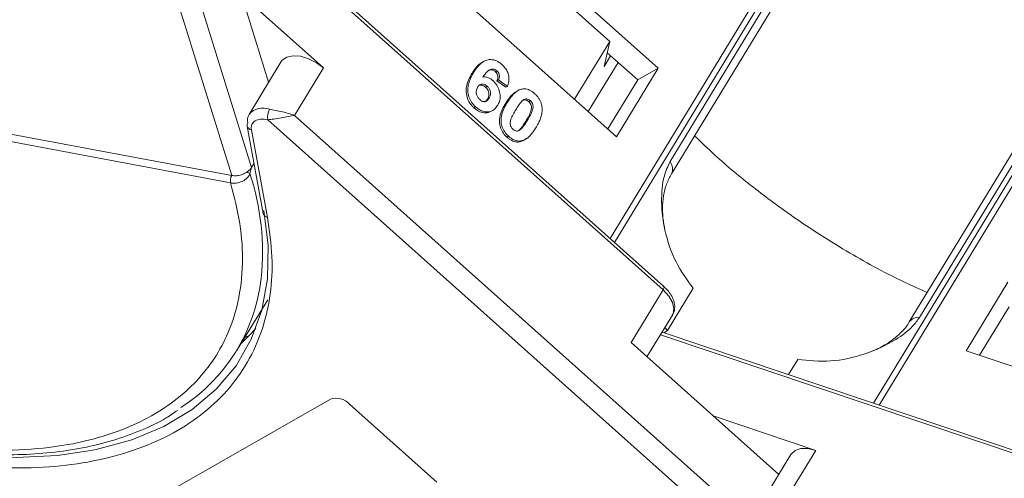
# Model space of a CAD drawing. Header units: millimetres. Extents: x 1675 to 3137, y 343 to 1376.
# Tile 37 of 84: x 2502 to 2559, y 1157 to 1184. Entities that reach past the tile are written whole.
import ezdxf

# ---------------------------------------------------------------- set-up
doc = ezdxf.new("R2010")
doc.units = ezdxf.units.MM

msp = doc.modelspace()

# ---------------------------------------------------------------- linework, layer by layer
at = {"color": 7, "linetype": 'Continuous', "lineweight": 15}
for p, q in [((2558.056, 1206.891), (2536.164, 1170.913)), ((2536.421, 1170.683), (2558.301, 1206.641)), ((2504.839, 1204.473), (2514.127, 1174.582)), ((2515.274, 1175.051), (2506.199, 1204.255)), ((2554.97, 1200.554), (2539.657, 1175.389)), ((2539.737, 1174.676), (2555.05, 1199.842)), ((2573.377, 1197.259), (2551.51, 1161.323)), ((2551.83, 1161.215), (2573.709, 1197.172)), ((2568.907, 1191.227), (2553.594, 1166.061)), ((2554.194, 1166.321), (2569.507, 1191.487)), ((2514.024, 1190.44), (2539.251, 1167.919)), ((2539.304, 1168.11), (2514.118, 1190.595)), ((2513.253, 1189.726), (2516.271, 1180.012)), ((2538.971, 1180.83), (2528.797, 1189.913)), ((2530.739, 1187.211), (2536.144, 1182.385)), ((2526.369, 1185.924), (2536.544, 1176.84)), ((2519.466, 1180.846), (2514.686, 1185.113)), ((2463.841, 1184.01), (2514.125, 1174.582)), ((2514.061, 1174.153), (2463.777, 1183.58)), ((2534.098, 1179.023), (2536.144, 1182.385)), ((2536.144, 1182.385), (2535.811, 1180.925)), ((2535.811, 1180.925), (2536.193, 1181.553)), ((2537.771, 1180.144), (2535.994, 1181.73)), ((2517.002, 1181.212), (2515.134, 1178.143)), ((2528.791, 1181.222), (2528.695, 1181.167)), ((2536.625, 1181.167), (2534.89, 1178.316)), ((2517.785, 1178.084), (2519.466, 1180.846)), ((2528.116, 1180.524), (2528.212, 1180.579)), ((2529.567, 1180.683), (2529.471, 1180.628)), ((2536.544, 1176.84), (2538.971, 1180.83)), ((2538.971, 1180.83), (2537.771, 1180.144)), ((2529.004, 1179.777), (2528.908, 1179.723)), ((2529.667, 1180.157), (2529.571, 1180.102)), ((2529.571, 1180.102), (2530.091, 1179.717)), ((2530.187, 1179.772), (2529.667, 1180.157)), ((2530.187, 1179.772), (2530.091, 1179.717)), ((2536.037, 1177.293), (2537.771, 1180.144)), ((2530.654, 1179.431), (2530.558, 1179.376)), ((2529.113, 1179.081), (2529.017, 1179.027)), ((2530.086, 1178.798), (2530.182, 1178.853)), ((2531.519, 1178.941), (2531.423, 1178.886)), ((2546.26, 1152.663), (2517.785, 1178.084)), ((2528.329, 1178.582), (2528.233, 1178.527)), ((2529.238, 1178.32), (2529.334, 1178.375)), ((2516.22, 1177.831), (2547.193, 1150.179)), ((2531.353, 1177.8), (2531.257, 1177.745)), ((2515.021, 1177.459), (2515.963, 1172.369)), ((2515.267, 1177.232), (2516.209, 1172.142)), ((2530.938, 1177.257), (2530.842, 1177.202)), ((2530.254, 1176.864), (2530.158, 1176.809)), ((2530.986, 1176.595), (2530.89, 1176.54)), ((2531.272, 1176.728), (2531.368, 1176.783)), ((2515.422, 1175.294), (2515.274, 1175.051)), ((2515.274, 1175.051), (2515.187, 1174.692)), ((2514.064, 1174.152), (2514.061, 1174.153)), ((2559.334, 1168.365), (2556.906, 1164.375)), ((2539.251, 1167.919), (2537.384, 1164.85)), ((2541.007, 1168.012), (2539.513, 1165.557)), ((2514.41, 1164.371), (2516.221, 1167.348)), ((2559.405, 1166.937), (2557.687, 1164.113)), ((2538.313, 1164.02), (2539.794, 1166.455)), ((2515.13, 1165.247), (2515.525, 1165.669)), ((2572.607, 1154.236), (2539.19, 1165.461)), ((2539.513, 1165.557), (2539.288, 1165.428)), ((2539.358, 1165.738), (2539.513, 1165.557)), ((2514.687, 1164.826), (2515.13, 1165.247)), ((2514.901, 1165.177), (2515.13, 1165.247)), ((2537.384, 1164.85), (2545.986, 1157.17)), ((2539.097, 1165.309), (2572.452, 1154.105)), ((2556.906, 1164.375), (2569.647, 1160.095)), ((2546.555, 1162.987), (2547.094, 1163.872)), ((2506.426, 1153.88), (2519.87, 1161.565)), ((2520.986, 1161.272), (2526.073, 1156.73)), ((2548.148, 1158.572), (2542.163, 1160.583)), ((2546.467, 1155.81), (2548.148, 1158.572)), ((2546.701, 1158.345), (2544.834, 1155.276))]:
    msp.add_line(p, q, dxfattribs=at)
at = {"color": 7, "linetype": 'Continuous', "lineweight": 15, "flags": 128}
for points in [[(2517.002, 1181.212), (2517.071, 1181.304), (2517.334, 1181.481), (2517.698, 1181.556), (2518.131, 1181.523), (2518.597, 1181.385), (2519.055, 1181.152), (2519.466, 1180.846)], [(2516.001, 1172.553), (2516.244, 1170.511), (2516.201, 1168.566), (2515.872, 1166.738), (2515.261, 1165.045), (2514.375, 1163.507), (2513.222, 1162.138), (2511.815, 1160.954), (2510.169, 1159.966), (2508.301, 1159.187), (2506.231, 1158.622), (2505.926, 1158.561)], [(2539.251, 1167.919), (2539.283, 1167.976), (2539.304, 1168.026), (2539.314, 1168.066), (2539.313, 1168.095), (2539.304, 1168.11)], [(2539.251, 1167.919), (2539.579, 1167.565), (2539.796, 1167.195), (2539.883, 1166.84), (2539.833, 1166.531), (2539.794, 1166.455)], [(2505.926, 1158.561), (2503.981, 1158.28), (2501.574, 1158.162), (2499.037, 1158.272), (2496.395, 1158.606), (2493.677, 1159.163), (2490.911, 1159.935), (2488.127, 1160.915), (2485.502, 1162.024)], [(2546.701, 1158.345), (2546.712, 1158.362), (2546.938, 1158.568), (2547.273, 1158.677), (2547.688, 1158.678), (2548.148, 1158.572)]]:
    msp.add_lwpolyline(points, dxfattribs=at)
at = {"color": 7, "linetype": 'Continuous', "lineweight": 15}
for centre, radius, start, end in [((2515.732, 1177.798), 0.691, 150.01664, 192.97466), ((2515.942, 1177.448), 1.066, 68.65366, 139.28202), ((2517.108, 1177.986), 0.901, 149.67931, 189.91337), ((2515.278, 1177.502), 0.26, 147.17786, 189.40146), ((2515.319, 1177.535), 0.306, 194.22111, 260.39446), ((2539.107, 1174.966), 0.693, 335.20059, 37.52775), ((2514.782, 1174.053), 0.757, 57.60765, 72.91867), ((2501.251, 1170.129), 14.665, 354.06542, 18.13121), ((2514.636, 1174.287), 0.59, 149.93318, 193.12735), ((2514.64, 1174.287), 0.592, 150.11963, 193.15249), ((2516.26, 1172.444), 0.306, 194.22111, 260.39446), ((2505.588, 1169.737), 10.31, 302.75089, 353.73915), ((2554.118, 1165.676), 0.65, 83.27836, 143.80523), ((2520.193, 1160.523), 1.09, 43.32862, 107.22701)]:
    msp.add_arc(centre, radius, start, end, dxfattribs=at)
for points, knots in [([(2514.061, 1174.153), (2514.265, 1173.356), (2514.679, 1171.737), (2514.81, 1169.407), (2514.572, 1167.346), (2514.024, 1165.579), (2513.264, 1164.088), (2512.249, 1162.741), (2510.559, 1161.163), (2508.411, 1159.954), (2505.89, 1159.154), (2503.655, 1158.724), (2501.05, 1158.534), (2498.099, 1158.658), (2495.065, 1159.087), (2491.94, 1159.813), (2488.705, 1160.848), (2485.653, 1162.099), (2482.857, 1163.472), (2480.343, 1164.896), (2477.898, 1166.476), (2474.773, 1168.77), (2471.932, 1171.288), (2469.477, 1173.931), (2467.694, 1176.135), (2466.067, 1178.546), (2464.677, 1181.112), (2464.074, 1182.766), (2463.777, 1183.58)], [0, 0, 0, 0, 0.038862, 0.078912, 0.1200677, 0.1522272, 0.1843815, 0.2172151, 0.2500433, 0.3156185, 0.347778, 0.3799323, 0.4210926, 0.4611415, 0.5, 0.5388632, 0.578912, 0.6200677, 0.6522272, 0.6843815, 0.7172151, 0.7500433, 0.8156185, 0.847778, 0.8799323, 0.9210926, 0.9611404, 1, 1, 1, 1]), ([(2528.7, 1181.159), (2528.68, 1181.15), (2528.48, 1181.064), (2528.302, 1180.811), (2528.154, 1180.583), (2528.116, 1180.524)], [0, 0, 0, 0, 0.075774, 0.763645, 1, 1, 1, 1]), ([(2528.212, 1180.579), (2528.264, 1180.659), (2528.419, 1180.901), (2528.685, 1181.19), (2529.051, 1181.344), (2529.385, 1181.333), (2529.672, 1181.208), (2529.824, 1181.082), (2529.879, 1181.036)], [0, 0, 0, 0, 0.1423372, 0.4291269, 0.5899433, 0.7512055, 0.9098946, 1, 1, 1, 1]), ([(2529.879, 1181.036), (2529.962, 1180.952), (2530.111, 1180.801), (2530.241, 1180.511), (2530.291, 1180.204), (2530.254, 1179.956), (2530.202, 1179.813), (2530.187, 1179.772)], [0, 0, 0, 0, 0.2426908, 0.4390024, 0.635006, 0.8950587, 1, 1, 1, 1]), ([(2528.116, 1180.524), (2528.068, 1180.441), (2527.924, 1180.189), (2527.776, 1179.798), (2527.774, 1179.333), (2527.884, 1178.966), (2528.059, 1178.694), (2528.19, 1178.568), (2528.233, 1178.527)], [0, 0, 0, 0, 0.1472478, 0.443999, 0.6050059, 0.7662416, 0.9237063, 1, 1, 1, 1]), ([(2528.329, 1178.582), (2528.247, 1178.666), (2528.083, 1178.833), (2527.929, 1179.161), (2527.857, 1179.513), (2527.905, 1179.979), (2528.061, 1180.323), (2528.191, 1180.543), (2528.212, 1180.579)], [0, 0, 0, 0, 0.148269, 0.297647, 0.442421, 0.607851, 0.935658, 1, 1, 1, 1]), ([(2529.567, 1180.683), (2529.531, 1180.71), (2529.458, 1180.765), (2529.324, 1180.79), (2529.169, 1180.765), (2528.965, 1180.604), (2528.838, 1180.434), (2528.751, 1180.318)], [0, 0, 0, 0, 0.112049, 0.22438, 0.370115, 0.570276, 1, 1, 1, 1]), ([(2529.02, 1180.662), (2529.021, 1180.663), (2529.057, 1180.696), (2529.153, 1180.728), (2529.289, 1180.731), (2529.4, 1180.686), (2529.451, 1180.644), (2529.471, 1180.628)], [0, 0, 0, 0, 0.007515, 0.325815, 0.646173, 0.861137, 1, 1, 1, 1]), ([(2529.471, 1180.628), (2529.504, 1180.595), (2529.561, 1180.537), (2529.61, 1180.427), (2529.628, 1180.309), (2529.61, 1180.199), (2529.582, 1180.131), (2529.571, 1180.102)], [0, 0, 0, 0, 0.225388, 0.401037, 0.576559, 0.822036, 1, 1, 1, 1]), ([(2529.667, 1180.157), (2529.688, 1180.212), (2529.721, 1180.298), (2529.717, 1180.438), (2529.68, 1180.547), (2529.624, 1180.629), (2529.583, 1180.668), (2529.567, 1180.683)], [0, 0, 0, 0, 0.33384, 0.524547, 0.716372, 0.891824, 1, 1, 1, 1]), ([(2528.449, 1179.728), (2528.483, 1179.776), (2528.539, 1179.854), (2528.66, 1179.907), (2528.779, 1179.904), (2528.899, 1179.862), (2528.97, 1179.805), (2529.004, 1179.777)], [0, 0, 0, 0, 0.2767209, 0.4568705, 0.6370074, 0.8240683, 1, 1, 1, 1]), ([(2528.52, 1179.824), (2528.535, 1179.832), (2528.583, 1179.856), (2528.683, 1179.848), (2528.803, 1179.807), (2528.873, 1179.75), (2528.908, 1179.723)], [0, 0, 0, 0, 0.13232, 0.420099, 0.718939, 1, 1, 1, 1]), ([(2528.751, 1180.318), (2528.798, 1180.321), (2528.895, 1180.328), (2529.022, 1180.301), (2529.121, 1180.259), (2529.194, 1180.22), (2529.266, 1180.171), (2529.312, 1180.132), (2529.335, 1180.113)], [0, 0, 0, 0, 0.243654, 0.49576, 0.617892, 0.741503, 0.870025, 1, 1, 1, 1]), ([(2529.004, 1179.777), (2529.045, 1179.736), (2529.121, 1179.659), (2529.188, 1179.51), (2529.213, 1179.359), (2529.183, 1179.211), (2529.137, 1179.126), (2529.113, 1179.081)], [0, 0, 0, 0, 0.213757, 0.394944, 0.576585, 0.777311, 1, 1, 1, 1]), ([(2529.335, 1180.113), (2529.417, 1180.028), (2529.581, 1179.859), (2529.722, 1179.528), (2529.778, 1179.192), (2529.736, 1178.895), (2529.653, 1178.739), (2529.617, 1178.669)], [0, 0, 0, 0, 0.2102159, 0.4219747, 0.6200164, 0.8310369, 1, 1, 1, 1]), ([(2528.569, 1179), (2528.528, 1179.043), (2528.447, 1179.13), (2528.379, 1179.301), (2528.357, 1179.469), (2528.388, 1179.614), (2528.429, 1179.691), (2528.449, 1179.728)], [0, 0, 0, 0, 0.207905, 0.419981, 0.630626, 0.821735, 1, 1, 1, 1]), ([(2528.908, 1179.723), (2528.949, 1179.681), (2529.025, 1179.604), (2529.092, 1179.455), (2529.117, 1179.304), (2529.087, 1179.156), (2529.041, 1179.071), (2529.017, 1179.027)], [0, 0, 0, 0, 0.213757, 0.394944, 0.576585, 0.777311, 1, 1, 1, 1]), ([(2530.562, 1179.371), (2530.535, 1179.351), (2530.438, 1179.279), (2530.318, 1179.135), (2530.189, 1178.962), (2530.12, 1178.853), (2530.086, 1178.798)], [0, 0, 0, 0, 0.139959, 0.4939, 0.74658, 1, 1, 1, 1]), ([(2530.182, 1178.853), (2530.233, 1178.934), (2530.35, 1179.117), (2530.593, 1179.4), (2530.839, 1179.578), (2531.016, 1179.615), (2531.036, 1179.619)], [0, 0, 0, 0, 0.2373811, 0.5389182, 0.9490817, 1, 1, 1, 1]), ([(2531.036, 1179.619), (2531.083, 1179.624), (2531.178, 1179.636), (2531.329, 1179.611), (2531.48, 1179.555), (2531.602, 1179.482), (2531.697, 1179.411), (2531.744, 1179.371), (2531.768, 1179.35)], [0, 0, 0, 0, 0.193776, 0.3936, 0.587864, 0.788908, 0.894169, 1, 1, 1, 1]), ([(2531.768, 1179.35), (2531.809, 1179.311), (2531.893, 1179.232), (2532.003, 1179.092), (2532.095, 1178.937), (2532.15, 1178.794), (2532.181, 1178.673), (2532.191, 1178.61), (2532.196, 1178.579)], [0, 0, 0, 0, 0.192627, 0.388684, 0.582013, 0.783201, 0.891038, 1, 1, 1, 1]), ([(2529.617, 1178.669), (2529.561, 1178.591), (2529.451, 1178.434), (2529.203, 1178.294), (2528.91, 1178.272), (2528.601, 1178.367), (2528.42, 1178.51), (2528.329, 1178.582)], [0, 0, 0, 0, 0.197831, 0.3973, 0.59891, 0.798741, 1, 1, 1, 1]), ([(2529.113, 1179.081), (2529.078, 1179.031), (2529.023, 1178.95), (2528.909, 1178.882), (2528.798, 1178.878), (2528.679, 1178.914), (2528.608, 1178.97), (2528.569, 1179)], [0, 0, 0, 0, 0.288697, 0.463553, 0.639942, 0.801808, 1, 1, 1, 1]), ([(2529.017, 1179.027), (2528.983, 1178.974), (2528.937, 1178.901), (2528.865, 1178.865), (2528.845, 1178.855)], [0, 0, 0, 0, 0.726318, 1, 1, 1, 1]), ([(2530.086, 1178.798), (2530.038, 1178.715), (2529.889, 1178.459), (2529.728, 1178.077), (2529.702, 1177.623), (2529.798, 1177.274), (2529.966, 1176.995), (2530.103, 1176.862), (2530.158, 1176.809)], [0, 0, 0, 0, 0.14647, 0.452057, 0.603668, 0.755929, 0.902439, 1, 1, 1, 1]), ([(2530.254, 1176.864), (2530.172, 1176.947), (2530.007, 1177.114), (2529.856, 1177.436), (2529.79, 1177.792), (2529.87, 1178.3), (2530.055, 1178.627), (2530.182, 1178.853)], [0, 0, 0, 0, 0.147528, 0.296569, 0.43214, 0.608737, 1, 1, 1, 1]), ([(2530.668, 1178.412), (2530.693, 1178.452), (2530.744, 1178.534), (2530.815, 1178.641), (2530.882, 1178.735), (2530.944, 1178.814), (2531.009, 1178.891), (2531.059, 1178.935), (2531.084, 1178.957)], [0, 0, 0, 0, 0.20527, 0.410616, 0.557148, 0.703844, 0.851475, 1, 1, 1, 1]), ([(2531.084, 1178.957), (2531.125, 1178.986), (2531.191, 1179.033), (2531.307, 1179.049), (2531.41, 1179.02), (2531.479, 1178.974), (2531.514, 1178.945), (2531.519, 1178.941)], [0, 0, 0, 0, 0.334804, 0.542561, 0.750382, 0.970721, 1, 1, 1, 1]), ([(2531.102, 1178.967), (2531.107, 1178.97), (2531.138, 1178.989), (2531.212, 1178.992), (2531.314, 1178.965), (2531.383, 1178.919), (2531.418, 1178.89), (2531.423, 1178.886)], [0, 0, 0, 0, 0.056934, 0.351477, 0.64611, 0.958491, 1, 1, 1, 1]), ([(2531.423, 1178.886), (2531.457, 1178.85), (2531.517, 1178.786), (2531.571, 1178.668), (2531.589, 1178.519), (2531.551, 1178.296), (2531.426, 1178.032), (2531.314, 1177.842), (2531.257, 1177.745)], [0, 0, 0, 0, 0.105646, 0.186221, 0.267042, 0.431541, 0.712708, 1, 1, 1, 1]), ([(2531.519, 1178.941), (2531.553, 1178.905), (2531.613, 1178.841), (2531.667, 1178.723), (2531.685, 1178.574), (2531.647, 1178.351), (2531.522, 1178.087), (2531.41, 1177.896), (2531.353, 1177.8)], [0, 0, 0, 0, 0.105646, 0.186221, 0.267042, 0.431541, 0.712708, 1, 1, 1, 1]), ([(2517.785, 1178.084), (2517.665, 1178.065), (2517.427, 1178.028), (2517.005, 1177.943), (2516.578, 1177.859), (2516.335, 1177.84), (2516.22, 1177.831)], [0, 0, 0, 0, 0.251519, 0.501784, 0.765632, 1, 1, 1, 1]), ([(2516.33, 1178.441), (2516.439, 1178.418), (2516.68, 1178.37), (2517.199, 1178.271), (2517.555, 1178.157), (2517.785, 1178.084)], [0, 0, 0, 0, 0.227063, 0.501587, 1, 1, 1, 1]), ([(2528.233, 1178.527), (2528.323, 1178.456), (2528.502, 1178.313), (2528.8, 1178.223), (2529.057, 1178.225), (2529.181, 1178.302), (2529.231, 1178.333)], [0, 0, 0, 0, 0.27888, 0.560548, 0.823047, 1, 1, 1, 1]), ([(2530.503, 1177.273), (2530.463, 1177.316), (2530.398, 1177.387), (2530.348, 1177.513), (2530.339, 1177.664), (2530.382, 1177.884), (2530.508, 1178.14), (2530.615, 1178.321), (2530.668, 1178.412)], [0, 0, 0, 0, 0.125351, 0.2021974, 0.2791824, 0.4597421, 0.727968, 1, 1, 1, 1]), ([(2532.196, 1178.579), (2532.201, 1178.523), (2532.21, 1178.411), (2532.191, 1178.208), (2532.137, 1177.976), (2532.046, 1177.744), (2531.946, 1177.54), (2531.877, 1177.423), (2531.842, 1177.364)], [0, 0, 0, 0, 0.118432, 0.2393289, 0.4494336, 0.6641784, 0.8318201, 1, 1, 1, 1]), ([(2531.257, 1177.745), (2531.232, 1177.705), (2531.181, 1177.623), (2531.11, 1177.516), (2531.043, 1177.423), (2530.982, 1177.344), (2530.917, 1177.267), (2530.867, 1177.224), (2530.842, 1177.202)], [0, 0, 0, 0, 0.205942, 0.411959, 0.558149, 0.704502, 0.851801, 1, 1, 1, 1]), ([(2531.353, 1177.8), (2531.328, 1177.76), (2531.277, 1177.678), (2531.206, 1177.571), (2531.139, 1177.478), (2531.078, 1177.399), (2531.013, 1177.322), (2530.963, 1177.279), (2530.938, 1177.257)], [0, 0, 0, 0, 0.205942, 0.411959, 0.558149, 0.704502, 0.851801, 1, 1, 1, 1]), ([(2530.938, 1177.257), (2530.897, 1177.228), (2530.831, 1177.181), (2530.716, 1177.165), (2530.614, 1177.193), (2530.544, 1177.239), (2530.509, 1177.268), (2530.503, 1177.273)], [0, 0, 0, 0, 0.333678, 0.540413, 0.747264, 0.961209, 1, 1, 1, 1]), ([(2531.842, 1177.364), (2531.791, 1177.283), (2531.674, 1177.1), (2531.435, 1176.82), (2531.19, 1176.64), (2531.012, 1176.601), (2530.986, 1176.595)], [0, 0, 0, 0, 0.236629, 0.537361, 0.932986, 1, 1, 1, 1]), ([(2554.634, 1167.77), (2553.945, 1168.082), (2552.132, 1168.901), (2549.523, 1170.397), (2546.832, 1172.141), (2544.479, 1173.891), (2542.548, 1175.48), (2541.477, 1176.521), (2541.089, 1176.898)], [0, 0, 0, 0, 0.138435, 0.364297, 0.540845, 0.717422, 0.897727, 1, 1, 1, 1]), ([(2530.158, 1176.809), (2530.202, 1176.772), (2530.289, 1176.699), (2530.431, 1176.612), (2530.581, 1176.552), (2530.71, 1176.53), (2530.813, 1176.53), (2530.864, 1176.537), (2530.89, 1176.54)], [0, 0, 0, 0, 0.193594, 0.390501, 0.584817, 0.78683, 0.892868, 1, 1, 1, 1]), ([(2530.986, 1176.595), (2530.939, 1176.59), (2530.844, 1176.578), (2530.693, 1176.603), (2530.542, 1176.659), (2530.42, 1176.732), (2530.325, 1176.803), (2530.278, 1176.843), (2530.254, 1176.864)], [0, 0, 0, 0, 0.1937693, 0.3935642, 0.587886, 0.7891312, 0.8942826, 1, 1, 1, 1]), ([(2530.89, 1176.54), (2530.935, 1176.552), (2531.026, 1176.574), (2531.155, 1176.638), (2531.23, 1176.701), (2531.268, 1176.733)], [0, 0, 0, 0, 0.320929, 0.648209, 1, 1, 1, 1]), ([(2539.657, 1175.389), (2539.535, 1175.122), (2539.221, 1174.439), (2539.117, 1173.03), (2539.319, 1171.305), (2539.926, 1169.5), (2540.648, 1168.506), (2541.007, 1168.012)], [0, 0, 0, 0, 0.125713, 0.321276, 0.524466, 0.763484, 1, 1, 1, 1]), ([(2515.187, 1174.692), (2515.167, 1174.648), (2515.123, 1174.55), (2515.017, 1174.426), (2514.881, 1174.316), (2514.702, 1174.218), (2514.496, 1174.155), (2514.269, 1174.127), (2514.136, 1174.143), (2514.064, 1174.152)], [0, 0, 0, 0, 0.111997, 0.244844, 0.369168, 0.500899, 0.687533, 0.828138, 1, 1, 1, 1]), ([(2514.127, 1174.582), (2514.218, 1174.572), (2514.4, 1174.553), (2514.696, 1174.616), (2514.895, 1174.705), (2514.989, 1174.767), (2515.004, 1174.777)], [0, 0, 0, 0, 0.313357, 0.626713, 0.94007, 1, 1, 1, 1]), ([(2539.344, 1171.547), (2539.315, 1171.676), (2539.232, 1172.056), (2539.204, 1172.686), (2539.262, 1173.417), (2539.435, 1174.108), (2539.638, 1174.485), (2539.739, 1174.674)], [0, 0, 0, 0, 0.107071, 0.314953, 0.53614, 0.767019, 1, 1, 1, 1]), ([(2514.125, 1174.582), (2514.126, 1174.582), (2514.126, 1174.582), (2514.126, 1174.582), (2514.127, 1174.582), (2514.127, 1174.582)], [0, 0, 0, 0, 0.384666, 0.692333, 1, 1, 1, 1]), ([(2516.209, 1172.142), (2516.32, 1171.369), (2516.541, 1169.824), (2516.417, 1167.638), (2515.951, 1165.578), (2515.102, 1163.687), (2513.895, 1162.012), (2512.361, 1160.588), (2510.533, 1159.427), (2508.438, 1158.534), (2506.089, 1157.914), (2503.507, 1157.551), (2501.621, 1157.553), (2500.668, 1157.553)], [0, 0, 0, 0, 0.089814, 0.179634, 0.271599, 0.3642, 0.456801, 0.548766, 0.638577, 0.728401, 0.818212, 0.908035, 1, 1, 1, 1]), ([(2539.783, 1166.461), (2539.799, 1166.481), (2539.911, 1166.611), (2539.95, 1166.959), (2539.867, 1167.36), (2539.671, 1167.706), (2539.481, 1167.961), (2539.312, 1168.085), (2539.25, 1168.131)], [0, 0, 0, 0, 0.042513, 0.286937, 0.539249, 0.71447, 0.894018, 1, 1, 1, 1]), ([(2547.094, 1163.872), (2547.723, 1163.808), (2548.981, 1163.682), (2551.023, 1164.118), (2552.655, 1164.877), (2553.716, 1165.667), (2554.064, 1166.144), (2554.194, 1166.321)], [0, 0, 0, 0, 0.249096, 0.498243, 0.745205, 0.90541, 1, 1, 1, 1]), ([(2553.584, 1166.062), (2553.573, 1166.038), (2553.466, 1165.809), (2553.092, 1165.398), (2552.466, 1164.873), (2551.811, 1164.494), (2551.355, 1164.325), (2551.192, 1164.265)], [0, 0, 0, 0, 0.032923, 0.312637, 0.578403, 0.849061, 1, 1, 1, 1]), ([(2480.185, 1164.836), (2481.033, 1164.339), (2482.222, 1163.641), (2484.021, 1162.717), (2485.565, 1161.98), (2487.419, 1161.189), (2489.369, 1160.455), (2491.402, 1159.799), (2493.479, 1159.244), (2495.57, 1158.807), (2497.65, 1158.5), (2499.697, 1158.33), (2501.691, 1158.304), (2503.617, 1158.425), (2505.456, 1158.698), (2507.2, 1159.122), (2508.825, 1159.71), (2510.094, 1160.302), (2510.756, 1160.756), (2510.976, 1160.907)], [0, 0, 0, 0, 0.077451, 0.108605, 0.160215, 0.21354, 0.270476, 0.329588, 0.390299, 0.452158, 0.514859, 0.578189, 0.642011, 0.706243, 0.770853, 0.835851, 0.901304, 0.967344, 1, 1, 1, 1])]:
    msp.add_open_spline(points, degree=3, knots=knots, dxfattribs=at)
for points in [[(2515.497, 1177.773), (2515.415, 1177.707), (2515.25, 1177.575), (2515.262, 1177.346), (2515.267, 1177.232)], [(2516.22, 1177.831), (2516.079, 1177.852), (2515.796, 1177.895), (2515.597, 1177.814), (2515.497, 1177.773)], [(2515.004, 1174.777), (2515.059, 1174.818), (2515.169, 1174.9), (2515.239, 1175.001), (2515.274, 1175.051)]]:
    msp.add_open_spline(points, degree=3, dxfattribs=at)

doc.saveas('drawing.dxf')
